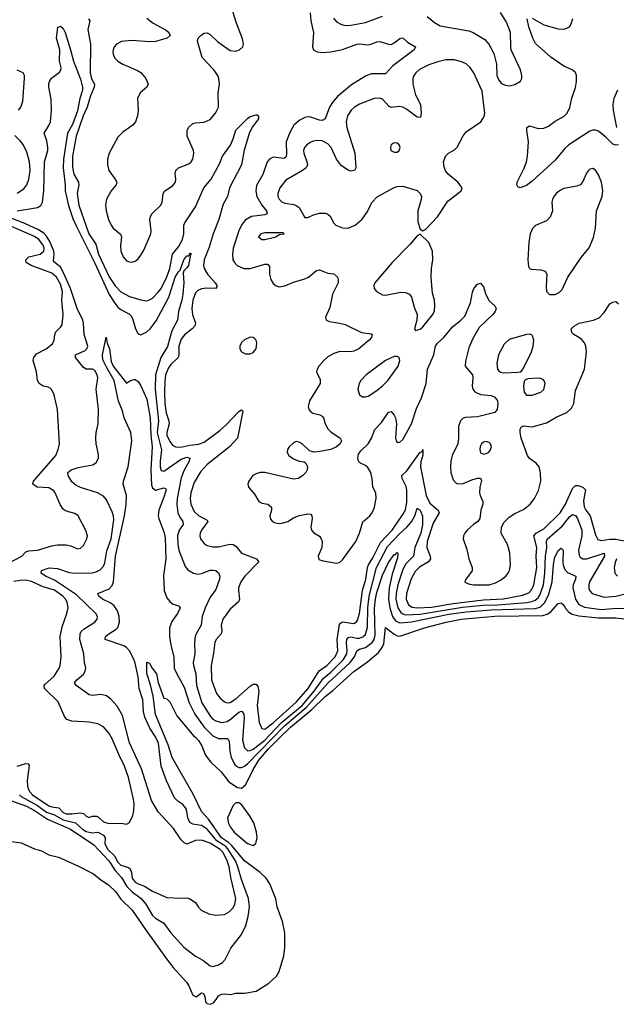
# Model space of a CAD drawing. Header units: inches. Extents: x 1550315 to 1685896, y 510706 to 640504.
# Tile 85 of 256: x 1603407 to 1607554, y 520813 to 527659. Entities that reach past the tile are written whole.
import ezdxf

# ---------------------------------------------------------------- set-up
doc = ezdxf.new("R2010")
doc.units = ezdxf.units.IN
doc.header["$MEASUREMENT"] = 0
doc.layers.add('B6502', color=7, linetype='Continuous')

msp = doc.modelspace()

# ---------------------------------------------------------------- linework, layer by layer
at = {"layer": 'B6502', "color": 5}
for points, elevation in [([(1604290.5, 527670.5), (1604335.7, 527635.7), (1604425.9, 527585.9), (1604444.9, 527570), (1604452.7, 527550), (1604433, 527530), (1604350, 527507.1), (1604310, 527504.7), (1604186, 527514), (1604113.7, 527506.3), (1604078.9, 527490), (1604064.2, 527470), (1604056.5, 527450), (1604054.7, 527430), (1604059.6, 527410), (1604071.5, 527390), (1604090, 527371.5), (1604124.2, 527350), (1604226.9, 527306.9), (1604250, 527291.7), (1604283.5, 527250), (1604299.3, 527210), (1604290.2, 527190), (1604245.5, 527150), (1604225.5, 527110), (1604231.2, 527030), (1604225.6, 526990), (1604211.3, 526950), (1604193.7, 526926.3), (1604123.5, 526876.5), (1604090, 526841.3), (1604029.1, 526730), (1604017.2, 526690), (1604018.4, 526650), (1604027.6, 526610), (1604071.4, 526551.4), (1604082.3, 526530), (1604078.5, 526510), (1604042, 526470), (1604010, 526411.6), (1604004.3, 526370), (1604008.8, 526331.2), (1604025.4, 526270), (1604042, 526230), (1604056.6, 526210), (1604108, 526168), (1604114.4, 526150), (1604107.8, 526090), (1604111, 526050), (1604126, 526010), (1604150, 525983.6), (1604170, 525974.7), (1604186.1, 525973.9), (1604210, 525981.3), (1604230, 525996.9), (1604250, 526022.3), (1604270, 526057), (1604319.5, 526170), (1604321.3, 526190), (1604311, 526270), (1604315.7, 526290), (1604329.1, 526310.9), (1604388.2, 526370), (1604397, 526390), (1604404.4, 526450), (1604413.5, 526466.5), (1604472.7, 526507.3), (1604489.1, 526530), (1604492.7, 526550), (1604488.1, 526590), (1604492.2, 526610), (1604511.3, 526628.7), (1604584, 526656), (1604599.3, 526670), (1604609.8, 526690), (1604617.7, 526730), (1604615.4, 526750), (1604570.5, 526850), (1604571.9, 526888.1), (1604581.6, 526910), (1604610, 526936.6), (1604630, 526942.5), (1604690, 526946.4), (1604730, 526966), (1604768, 527010), (1604789.6, 527050), (1604787.8, 527150), (1604795.8, 527210), (1604790.8, 527250), (1604783.9, 527270), (1604757.3, 527310), (1604675.6, 527395.6), (1604644, 527510), (1604648.2, 527530), (1604670, 527554.3), (1604690, 527565.7), (1604710, 527567.2), (1604730, 527556.5), (1604785.3, 527505.3), (1604870, 527445.2), (1604910, 527439.6), (1604936.2, 527450), (1604957.4, 527470), (1604962.3, 527490), (1604955.1, 527524.9), (1604914.5, 527634.5), (1604865.9, 527790)], 420), ([(1603884.5, 527664.5), (1603894.7, 527650), (1603880.3, 527590), (1603899.8, 527490), (1603898.1, 527290), (1603907.1, 527247.1), (1603926.4, 527210), (1603925.5, 527190), (1603898.8, 527130), (1603875.7, 527050), (1603849, 526990), (1603800.6, 526850), (1603773.5, 526710), (1603773.3, 526633.3), (1603784.4, 526584.4), (1603816.4, 526530), (1603817.3, 526510), (1603807.1, 526450), (1603819.1, 526370), (1603888.3, 526170), (1603937.4, 526097.4), (1603954.8, 526030), (1604030, 525870.7), (1604070, 525807.8), (1604110, 525766.4), (1604170, 525733.5), (1604250, 525710.2), (1604290, 525704.7), (1604310, 525710.2), (1604330, 525723.2), (1604370, 525764.1), (1604390, 525791), (1604430, 525871.1), (1604449.9, 525930), (1604468.9, 526030), (1604510, 526079.1), (1604538.5, 526130), (1604548.2, 526170), (1604547.5, 526230), (1604554.1, 526245.9), (1604630, 526358.2), (1604686, 526490), (1604737.4, 526550), (1604797.5, 526662.5), (1604817, 526710), (1604872.8, 526787.2), (1604891.9, 526830), (1604909.5, 526890), (1604990, 526971.6), (1605010, 526985.8), (1605050, 526997.3), (1605056.8, 526996.8), (1605066.8, 526986.8), (1605066, 526970), (1605025.7, 526914.3), (1605004.7, 526875.3), (1604967.9, 526752.1), (1604949.7, 526650), (1604866.2, 526490), (1604852.6, 526430), (1604822.4, 526377.6), (1604791.3, 526270), (1604751.5, 526170), (1604723.2, 526076.8), (1604690.5, 525990), (1604685.4, 525950), (1604690.1, 525930), (1604713, 525890), (1604765.8, 525830), (1604778, 525810), (1604777.6, 525802.4), (1604770.1, 525789.9), (1604708.2, 525791.8), (1604670, 525787.7), (1604644.9, 525775.1), (1604630, 525759.2), (1604611.2, 525710), (1604604, 525650), (1604608.4, 525610), (1604628.5, 525550), (1604624.2, 525530), (1604607.1, 525510), (1604552.5, 525467.5), (1604530, 525438.5), (1604513.8, 525390), (1604513.7, 525330), (1604509.6, 525310.4), (1604457.5, 525262.5), (1604440.4, 525239.6), (1604421.5, 525190), (1604415.3, 525144.7), (1604412.7, 525070), (1604416.3, 524990), (1604425.5, 524925.5), (1604444.8, 524870), (1604446.1, 524850), (1604428.8, 524790), (1604429.2, 524770), (1604450, 524725.4), (1604470, 524701.6), (1604490, 524688.9), (1604528, 524688), (1604590, 524701.7), (1604650, 524707.8), (1604690, 524722.7), (1604797.6, 524802.4), (1604840.4, 524839.6), (1604930, 524936), (1604950, 524947.3), (1604958, 524938), (1604920.2, 524750), (1604865.4, 524690), (1604710, 524567.3), (1604664.7, 524515.3), (1604619.6, 524440.4), (1604597.4, 524370), (1604591.5, 524330), (1604596.8, 524290), (1604620.2, 524240.2), (1604650, 524211.9), (1604710, 524179.3), (1604715.6, 524170), (1604670.2, 524110), (1604661.2, 524090), (1604659.7, 524070), (1604664.7, 524050), (1604690, 524018.3), (1604710, 524003.5), (1604750, 523994), (1604790, 523993.5), (1604868.4, 524011.6), (1604890, 524010.1), (1604910, 523997.7), (1604949.6, 523949.6), (1605053.7, 523910), (1605069.1, 523890), (1604972.5, 523790), (1604944.1, 523750), (1604928.8, 523710), (1604927.5, 523690), (1604935.8, 523630), (1604928.8, 523611.2), (1604870, 523560.9), (1604819.7, 523490), (1604807.8, 523450), (1604811.5, 523410), (1604806.7, 523390), (1604772.8, 523350), (1604763, 523330), (1604754.2, 523254.2), (1604737, 523170), (1604739.5, 523070), (1604774.2, 522974.2), (1604801.5, 522941.5), (1604830, 522916.2), (1604850, 522908.5), (1604870, 522911), (1604910, 522937.7), (1605010, 523026.2), (1605030, 523038.2), (1605050, 523039.5), (1605062, 523022), (1605068.7, 522990), (1605058.6, 522890), (1605072.6, 522772.6), (1605090, 522730.3), (1605110, 522726.5), (1605170, 522771), (1605330, 522913.1), (1605412.6, 523010), (1605489, 523131), (1605542.5, 523170), (1605599.3, 523230), (1605618.8, 523270), (1605613.4, 523350), (1605630, 523453.4), (1605636.4, 523463.6), (1605650, 523471.9), (1605730, 523461.6), (1605747.9, 523472.1), (1605755.9, 523484.1), (1605770.2, 523529.8), (1605790.2, 523689.8), (1605812.9, 523770), (1605824.6, 523850), (1605831.8, 523868.2), (1605862.7, 523917.4), (1605914.9, 524025.1), (1605995.8, 524110), (1606070, 524218.7), (1606087.8, 524252.2), (1606097.7, 524302.3), (1606097.5, 524390), (1606093, 524413), (1606064.8, 524470), (1606064.2, 524490), (1606097.6, 524522.4), (1606190, 524653), (1606204.7, 524655.3), (1606210, 524670.3), (1606210.6, 524630.6), (1606195.8, 524584.2), (1606192.4, 524550), (1606232, 524352), (1606258.5, 524298.5), (1606316, 524250), (1606322.1, 524230), (1606281.1, 524158.9), (1606240.1, 524030), (1606238.4, 523990), (1606261.5, 523930), (1606262.8, 523910), (1606247.8, 523890), (1606186.3, 523853.7), (1606157, 523823), (1606128.5, 523771.5), (1606095.5, 523670), (1606093.2, 523630), (1606109, 523590), (1606134.5, 523574.5), (1606169.3, 523569.3), (1606270, 523575.4), (1606420.4, 523599.6), (1606630, 523624.5), (1606770, 523632.5), (1606902.5, 523657.5), (1606945.7, 523674.3), (1606965, 523695), (1606980.9, 523730), (1607000.8, 523850), (1606997.9, 523930), (1607001.6, 523990), (1606980.7, 524070), (1606997.8, 524090), (1607050, 524118.9), (1607164.2, 524230), (1607200.1, 524290), (1607250, 524400.3), (1607270, 524420.8), (1607290, 524420.7), (1607320.5, 524410), (1607339.1, 524390), (1607325.5, 524314.5), (1607331.7, 524271.7), (1607342.4, 524250), (1607373.3, 524210), (1607410, 524078.4), (1607425.7, 524045.7), (1607450, 524037.2), (1607510, 524047.2), (1607550, 524046.9), (1607635.2, 524030)], 380), ([(1605426.5, 527706.5), (1605430.8, 527650.8), (1605448.4, 527570), (1605443.2, 527470), (1605450.4, 527450), (1605475.8, 527435.8), (1605510, 527431.9), (1605570, 527436.3), (1605650, 527452.2), (1605750, 527489.5), (1605770, 527491.4), (1605830, 527485), (1605850, 527487.8), (1605890, 527506), (1605910, 527508.1), (1605970, 527487.8), (1605990, 527487.7), (1606010, 527497.2), (1606050, 527527.8), (1606070, 527533.4), (1606103.8, 527503.8), (1606159.3, 527470), (1606150.3, 527450), (1606001.5, 527338.5), (1605950, 527281.5), (1605850, 527282.2), (1605810, 527265.5), (1605713.9, 527206.1), (1605615.6, 527124.4), (1605585.6, 527090), (1605561.3, 527050), (1605530, 526968.7), (1605510, 526958.6), (1605490, 526960.9), (1605430, 526981.5), (1605410, 526983.1), (1605390, 526978.8), (1605350, 526958.8), (1605313.6, 526926.4), (1605284.6, 526875.4), (1605259.3, 526810), (1605260.8, 526719.2), (1605257.1, 526702.9), (1605245.1, 526694.9), (1605170, 526704.3), (1605142.6, 526690), (1605128.1, 526670), (1605097.4, 526582.6), (1605054.2, 526505.8), (1605048.4, 526470), (1605056.4, 526430), (1605089.5, 526369.5), (1605121.6, 526330), (1605127.7, 526310), (1605110, 526301.4), (1605018, 526290), (1604975.2, 526264.8), (1604949.4, 526230.6), (1604930.1, 526190), (1604891.8, 526070), (1604885.9, 526030), (1604889.4, 525990), (1604899.3, 525970), (1604918.5, 525950), (1604964.9, 525930), (1605008.3, 525928.3), (1605110, 525959.8), (1605130, 525958.9), (1605142.5, 525942.5), (1605143, 525890), (1605153, 525853), (1605170, 525825.7), (1605190, 525808.9), (1605210, 525802.3), (1605250, 525808), (1605310, 525833.8), (1605390, 525856.9), (1605415.1, 525870), (1605470, 525914.4), (1605482, 525918), (1605490, 525919.5), (1605550, 525896.5), (1605591.8, 525891.8), (1605615.6, 525870), (1605621.6, 525850), (1605619.8, 525830), (1605581.4, 525750), (1605562.4, 525657.6), (1605532.7, 525590), (1605537.3, 525570), (1605559.9, 525559.9), (1605630, 525550.2), (1605670, 525539.7), (1605783.5, 525483.5), (1605850, 525474.9), (1605858, 525470), (1605853.1, 525450), (1605836.9, 525430), (1605765.7, 525370), (1605730, 525353.6), (1605710, 525349.8), (1605631.6, 525351.6), (1605590, 525337.8), (1605550, 525314.2), (1605520.8, 525290), (1605485.5, 525250), (1605474.3, 525230), (1605470.3, 525210), (1605496.4, 525156.4), (1605495, 525130), (1605421.8, 525010), (1605412.6, 524970), (1605417.3, 524950), (1605430, 524932), (1605443.8, 524923.8), (1605492.7, 524912.7), (1605510, 524903.1), (1605519, 524890), (1605529.4, 524849.4), (1605550, 524813.4), (1605570, 524794.3), (1605635.5, 524750), (1605643.8, 524730), (1605634.4, 524710), (1605610.4, 524690), (1605570, 524669.8), (1605495.8, 524655.8), (1605452.9, 524652.9), (1605420.8, 524660.8), (1605370, 524709.4), (1605350, 524722.9), (1605330, 524725.6), (1605310, 524717.6), (1605279.5, 524690), (1605268.9, 524670), (1605267.2, 524650), (1605278.4, 524630), (1605310, 524606), (1605350, 524590.4), (1605384.4, 524584.4), (1605396.5, 524576.5), (1605406.7, 524550), (1605405.7, 524530), (1605396, 524510), (1605376, 524490), (1605345.5, 524470), (1605310, 524465), (1605110.2, 524509.8), (1605082, 524510), (1605055.3, 524504.7), (1605028.2, 524490), (1604999.3, 524450), (1604992.7, 524430), (1604998.4, 524410), (1605040.1, 524360.1), (1605068.9, 524308.9), (1605090, 524297.2), (1605133, 524290), (1605157.3, 524270), (1605157.8, 524250), (1605146.2, 524210), (1605150, 524186.7), (1605165.3, 524170), (1605182, 524162), (1605210, 524155.9), (1605230, 524158), (1605270, 524171), (1605310, 524195), (1605350, 524211.6), (1605410, 524224.4), (1605430, 524220.4), (1605437.4, 524210), (1605439.2, 524190), (1605431.3, 524130), (1605434.9, 524110), (1605452, 524092), (1605490, 524067.4), (1605503.6, 524050), (1605510.2, 524030), (1605506.9, 523990), (1605481.6, 523930), (1605486.4, 523906.4), (1605515.8, 523895.8), (1605610, 523880.3), (1605630, 523884.9), (1605650, 523903.1), (1605742.9, 524030), (1605770, 524088.8), (1605793.2, 524166.8), (1605841.5, 524210), (1605856.1, 524230), (1605872.6, 524270), (1605884, 524330), (1605882, 524370), (1605861.5, 524410), (1605857.4, 524470), (1605849, 524510), (1605826.7, 524546.7), (1605810, 524560.3), (1605776.8, 524576.8), (1605763.1, 524590), (1605758.2, 524610), (1605762.7, 524637.3), (1605779, 524660.9), (1605830, 524710.3), (1605853, 524750), (1605874.8, 524810), (1605922.1, 524857.9), (1605970, 524930.3), (1605990, 524935.8), (1606010, 524910.5), (1606019.1, 524890), (1606026.2, 524850), (1606019.1, 524750), (1606023.1, 524730), (1606030, 524720.4), (1606050, 524720.9), (1606070, 524740.3), (1606130, 524849), (1606164.7, 524955.3), (1606199.4, 525030), (1606232.3, 525130), (1606242.6, 525230), (1606286.2, 525330), (1606296.4, 525390), (1606310.6, 525410), (1606355.6, 525450), (1606415.7, 525524.3), (1606472.4, 525567.6), (1606501.2, 525598.8), (1606540.4, 525690), (1606554.9, 525765.1), (1606565.1, 525790), (1606590, 525820.7), (1606610, 525826.8), (1606630, 525802.8), (1606648.2, 525748.2), (1606670, 525704.9), (1606710.7, 525670), (1606719.1, 525650), (1606712.2, 525630), (1606697, 525610), (1606601.9, 525518.2), (1606556.9, 525443.1), (1606530, 525378), (1606505.2, 525285.2), (1606504.5, 525250), (1606555.5, 525190), (1606558.1, 525170), (1606552.7, 525110), (1606557.8, 525090), (1606571.4, 525071.4), (1606610, 525052.4), (1606685.4, 525045.4), (1606710, 525034.7), (1606728.9, 525010), (1606731.3, 524990), (1606726.5, 524950), (1606710, 524928.7), (1606590, 524898.7), (1606506.3, 524893.7), (1606490, 524888.3), (1606471.7, 524870), (1606458.5, 524830), (1606458.4, 524750), (1606453.8, 524710), (1606412.8, 524630), (1606403.5, 524590), (1606400.9, 524550), (1606405, 524510), (1606420.5, 524460.5), (1606438, 524438), (1606451.7, 524431.7), (1606490, 524435), (1606550, 524460.4), (1606590, 524471.9), (1606610.8, 524470.8), (1606616.3, 524456.3), (1606606, 524410), (1606603.5, 524370), (1606607.4, 524350), (1606626.2, 524310), (1606626.4, 524290), (1606613.1, 524250), (1606606.7, 524190), (1606590.7, 524169.3), (1606561.7, 524150), (1606518, 524110), (1606500.9, 524090), (1606491.7, 524070), (1606490.3, 524050), (1606515.6, 523975.6), (1606530.2, 523910), (1606552.9, 523850), (1606551.7, 523828.3), (1606508.5, 523770), (1606500.7, 523750), (1606505.3, 523745.3), (1606534, 523734), (1606562, 523730), (1606671.6, 523730), (1606715.5, 523744.5), (1606750, 523761.9), (1606787, 523790), (1606805.2, 523814.8), (1606812.5, 523830), (1606818.9, 523870), (1606813.2, 523953.2), (1606797.7, 524010), (1606754.9, 524090), (1606755.5, 524130), (1606774.4, 524165.6), (1606810, 524199.4), (1606850, 524225.7), (1606910, 524252.7), (1606954.5, 524290), (1606984.7, 524330), (1607014.5, 524385.5), (1607030.5, 524450), (1607027.9, 524507.9), (1607017.1, 524550), (1606996.8, 524576.8), (1606950, 524608.5), (1606936.8, 524630), (1606892.9, 524750), (1606885.3, 524790), (1606886.9, 524813.1), (1606893.9, 524826.1), (1606910, 524834.3), (1606970, 524829.1), (1607070, 524856.6), (1607141.2, 524898.8), (1607210, 524928.6), (1607242.2, 524957.8), (1607258.5, 524990), (1607270, 525080.7), (1607333.1, 525230), (1607347.8, 525350), (1607342.7, 525390), (1607332.9, 525412.9), (1607310, 525439.7), (1607259.3, 525470), (1607244.7, 525484.7), (1607240.9, 525510), (1607262.7, 525530), (1607297.2, 525550), (1607395.3, 525570), (1607434.5, 525585.5), (1607470, 525622.8), (1607510, 525682.8), (1607530, 525694.8), (1607550, 525698.8), (1607570, 525684)], 420), ([(1605587.5, 527670), (1605610, 527645.2), (1605644.8, 527624.8), (1605670, 527619.8), (1605710, 527620.1), (1605810, 527638.6), (1605930, 527684.6)], 440), ([(1606240.7, 527680.7), (1606290, 527639.5), (1606330, 527617.4), (1606530, 527581.1), (1606558.4, 527570), (1606640.8, 527520.8), (1606669.2, 527489.2), (1606704, 527424), (1606721.7, 527350), (1606724.2, 527270), (1606737.7, 527237.7), (1606756, 527216), (1606782.8, 527202.8), (1606810, 527199.6), (1606850, 527207.4), (1606887.8, 527232.2), (1606897, 527250), (1606898.4, 527270), (1606888, 527310), (1606824.4, 527450), (1606820.4, 527470), (1606818.7, 527570), (1606790, 527640.7), (1606749.8, 527710)], 440), ([(1607570, 526789), (1607550, 526786), (1607530, 526794.5), (1607482, 526842), (1607430, 526883.1), (1607410, 526890.7), (1607390, 526890.7), (1607370, 526884.6), (1607223.2, 526790), (1607195.8, 526764.2), (1607130, 526683.5), (1606970, 526536.9), (1606930, 526505.1), (1606886, 526490), (1606870, 526498), (1606864, 526510), (1606865.2, 526530), (1606914.2, 526625.8), (1606929.7, 526670), (1606937.4, 526710), (1606943.5, 526810), (1606932, 526888), (1606933.2, 526910), (1606950, 526922), (1607010, 526902.4), (1607050, 526903.9), (1607081.9, 526918.1), (1607130, 526952.4), (1607192, 526988), (1607212, 527010), (1607231.2, 527048.8), (1607246.3, 527113.7), (1607271.7, 527188.3), (1607278, 527230), (1607277.3, 527270), (1607270, 527291.8), (1607246.6, 527310), (1607190, 527335.3), (1607098.4, 527398.4), (1606993.6, 527493.6), (1606973, 527530), (1606945.3, 527610), (1606935.1, 527664.9)], 420), ([(1606970, 527669.2), (1607050, 527622.7), (1607150, 527596.5), (1607190, 527594.2), (1607210, 527599.1), (1607227.8, 527610), (1607240.8, 527630), (1607253.1, 527666.9)], 420), ([(1603390, 526329.4), (1603530, 526354.1), (1603553.4, 526366.6), (1603566.2, 526390), (1603575.8, 526470), (1603579.2, 526670), (1603601.7, 526750), (1603602.9, 526770), (1603596, 526816), (1603576.9, 526870), (1603610, 526922.4), (1603621.2, 526950), (1603628.5, 527028.5), (1603626.2, 527106.2), (1603609.7, 527190), (1603610, 527214), (1603613.2, 527230), (1603627.7, 527252.3), (1603684.7, 527295.3), (1603694, 527310), (1603695.5, 527324.5), (1603682.9, 527370), (1603686.9, 527450), (1603663.8, 527530), (1603672.3, 527607.7), (1603690, 527614.4), (1603710, 527597.6), (1603723.6, 527570), (1603761.3, 527450), (1603780.3, 527370), (1603830, 527244.6), (1603844.3, 527190), (1603843.3, 527170), (1603824.8, 527110), (1603810, 527025), (1603773.4, 526930), (1603740.5, 526870), (1603711.3, 526690), (1603710.1, 526630.1), (1603724.2, 526510), (1603724.1, 526470), (1603746.6, 526366.6), (1603776.7, 526276.7), (1603800.9, 526220.9), (1603930, 525966.1), (1604029.4, 525749.4), (1604067.7, 525687.7), (1604090, 525661.1), (1604110, 525643.3), (1604170, 525612.5), (1604181.1, 525601.1), (1604194.1, 525574.1), (1604211.3, 525510), (1604230, 525474.2), (1604250, 525468.1), (1604290, 525489), (1604313, 525510), (1604355.4, 525564.6), (1604444.2, 525730), (1604488.7, 525870), (1604510, 525905.4), (1604523.1, 525916.9), (1604547.7, 525990), (1604570, 526016.5), (1604582, 526018), (1604590, 526036.3), (1604596.8, 526036.8), (1604598.8, 526030), (1604594, 526026), (1604580.2, 525950), (1604570, 525933.3), (1604547.2, 525912.8), (1604542.6, 525897.4), (1604548.5, 525830), (1604542.1, 525750), (1604535, 525710), (1604511.3, 525630), (1604505.2, 525570), (1604464.1, 525495.9), (1604433.7, 525386.3), (1604388.8, 525310), (1604351.6, 525190), (1604348.5, 525090), (1604371.7, 524870), (1604363.5, 524790), (1604392.5, 524667.5), (1604383.3, 524590), (1604383.3, 524550), (1604390, 524525.3), (1604410, 524519.8), (1604530, 524603.1), (1604570, 524617), (1604590.2, 524610), (1604585.4, 524590), (1604550, 524526), (1604530, 524473.5), (1604501.9, 524330), (1604499, 524290), (1604507.5, 524230), (1604520, 524200), (1604541.1, 524170), (1604542.7, 524150), (1604516.3, 524110), (1604504.2, 524070), (1604506.1, 524010), (1604513.7, 523970), (1604556.3, 523856.3), (1604575, 523835), (1604616.3, 523810), (1604645.1, 523805.1), (1604671.8, 523808.2), (1604730, 523830.8), (1604752.9, 523832.9), (1604770, 523828.9), (1604790, 523814), (1604797.7, 523790), (1604796.5, 523770), (1604770, 523697.6), (1604730, 523644.2), (1604696.6, 523570), (1604676.3, 523510), (1604667.5, 523450), (1604633, 523390), (1604626.5, 523370), (1604621.7, 523330), (1604625, 523250), (1604613.9, 523190), (1604614.4, 523170), (1604632.2, 523110), (1604636.9, 523030), (1604672.3, 522910), (1604734, 522814), (1604750, 522796.1), (1604770, 522783.3), (1604810, 522773.1), (1604850, 522780.1), (1604880.1, 522799.9), (1604930, 522843.5), (1604950, 522852.6), (1604953.6, 522850), (1604965.5, 522830), (1604967.7, 522807.7), (1604956.1, 522650), (1604970, 522597), (1604990, 522576.8), (1605010, 522578.3), (1605030, 522586.9), (1605110, 522650.6), (1605227.7, 522772.3), (1605370, 522889.8), (1605453, 522990), (1605518.1, 523081.9), (1605570, 523123.5), (1605658.6, 523210), (1605681.9, 523250), (1605684.6, 523270), (1605678.8, 523330), (1605681.4, 523350), (1605690, 523364.4), (1605710, 523367.3), (1605750, 523358.1), (1605770, 523359), (1605792.3, 523367.7), (1605810, 523385.7), (1605824.9, 523435.1), (1605827.8, 523570), (1605835.9, 523650), (1605887.1, 523850), (1605963.6, 523996.4), (1606050, 524087.5), (1606099.1, 524130), (1606131.2, 524168.8), (1606153.3, 524210), (1606170, 524263.1), (1606190, 524248.9), (1606207.1, 524207.1), (1606206.1, 524146.1), (1606196.5, 524090), (1606152.8, 523990), (1606144.4, 523930), (1606090, 523872.5), (1606067.9, 523830), (1606036.4, 523730), (1606024.2, 523670), (1606022.4, 523630), (1606036.4, 523570), (1606057.2, 523537.2), (1606070, 523527.4), (1606090, 523521.3), (1606190, 523525.5), (1606485.9, 523574.1), (1606628, 523587.9), (1606730, 523590), (1606932.3, 523607.7), (1606967, 523613), (1606990, 523622.1), (1607010, 523638.6), (1607022.5, 523657.5), (1607048.7, 523730), (1607057.9, 523810), (1607061.8, 523930), (1607072.3, 523990), (1607068.7, 524030), (1607073.8, 524046.2), (1607180.7, 524139.3), (1607230, 524202.4), (1607250, 524218.7), (1607270, 524211.7), (1607285.1, 524190), (1607313.8, 524110), (1607315.6, 524070), (1607291.8, 523970), (1607295.4, 523935.4), (1607302.5, 523922.5), (1607322, 523910), (1607350, 523909.6), (1607470.3, 523950), (1607471.2, 523930), (1607368.2, 523750), (1607363, 523730), (1607363.9, 523703.9), (1607370, 523687.2), (1607387.2, 523670), (1607470, 523645), (1607550.7, 523650.7), (1607708.9, 523691.1)], 360), ([(1603398.4, 527030), (1603415.6, 527050), (1603427.9, 527092.1), (1603441.6, 527250), (1603440.7, 527270), (1603432.3, 527290), (1603388.5, 527308.5)], 380), ([(1607562, 527170), (1607537.9, 527110), (1607531.2, 527070), (1607532.8, 527030), (1607556.6, 526910)], 420), ([(1603390, 526453.5), (1603435.8, 526484.2), (1603457.1, 526510), (1603471.7, 526550), (1603479.6, 526610), (1603476.1, 526670), (1603457.3, 526737.3), (1603430.4, 526790.4), (1603410, 526817.6), (1603373.3, 526853.3)], 380), ([(1603405.8, 522270), (1603418, 522257.9), (1603530, 522196.5), (1603593.7, 522150), (1603650, 522131.1), (1603710, 522096.4), (1603794.1, 522074.1), (1603843.4, 522030), (1603870, 522016), (1603910, 522005.9), (1603950, 522009.6), (1603990.1, 521990.1), (1604000.6, 521970), (1603999.9, 521930), (1604020.4, 521890), (1604065.7, 521845.7), (1604090, 521801.8), (1604110, 521780.3), (1604164.2, 521764.2), (1604175, 521755), (1604183.3, 521730), (1604188, 521690), (1604210, 521662), (1604230.1, 521650.1), (1604274.6, 521634.6), (1604330, 521600.5), (1604430, 521556.5), (1604529.3, 521550.7), (1604570, 521554), (1604590, 521547.3), (1604630, 521520.5), (1604648.5, 521490), (1604668.6, 521468.6), (1604721.7, 521441.7), (1604770, 521433.1), (1604830, 521437.4), (1604864.3, 521455.7), (1604890, 521483.6), (1604902.2, 521510), (1604909.2, 521550), (1604874.1, 521694.1), (1604862.6, 521770), (1604850, 521811.5), (1604822.3, 521870), (1604801.3, 521890), (1604730, 521934.1), (1604670, 521955.3), (1604630, 521953.1), (1604570, 521927.3), (1604550, 521935.1), (1604530, 521957.2), (1604476.1, 522036.1), (1604370, 522152.4), (1604323.8, 522230), (1604254.9, 522450), (1604170, 522631.6), (1604120.6, 522820.6), (1604085.3, 522885.3), (1604037.3, 522937.3), (1604010, 522958.4), (1603970, 522968.3), (1603910, 522960.4), (1603890, 522965.1), (1603798.9, 523030), (1603788.8, 523048.8), (1603804.2, 523070), (1603850.4, 523109.6), (1603862, 523130), (1603866.6, 523150), (1603856.8, 523190), (1603852.4, 523250), (1603826.3, 523350), (1603826.4, 523390), (1603834.6, 523405.4), (1603854.9, 523425.1), (1603929.6, 523470), (1603946, 523490), (1603947.8, 523510), (1603937.4, 523530), (1603800.9, 523660.9), (1603650, 523762.6), (1603585.4, 523790), (1603555.4, 523810), (1603558.4, 523830), (1603612.2, 523847.8), (1603670, 523843.7), (1603750, 523816), (1603790, 523810.7), (1603910, 523814), (1603939.8, 523820.2), (1603966.6, 523833.4), (1603990, 523859.6), (1603997.9, 523882.1), (1604013.7, 523966.3), (1604042.1, 524050), (1604061.5, 524181.5), (1604059.1, 524210), (1604050, 524236.9), (1604010, 524321.6), (1603990, 524346.3), (1603948.8, 524368.8), (1603830, 524405.5), (1603799.5, 524419.5), (1603770, 524446.3), (1603743.1, 524490), (1603741.3, 524510), (1603765.1, 524530), (1603813.6, 524546.4), (1603915.6, 524564.5), (1603939.1, 524580.9), (1603954.7, 524610), (1603955.6, 524635.6), (1603938, 524710), (1603936.9, 524750), (1603939.1, 524790), (1603953.7, 524850), (1603955.1, 524950), (1603939, 525090), (1603949.7, 525170), (1603946.6, 525190), (1603930, 525219.7), (1603912.3, 525230), (1603870, 525229.7), (1603850, 525241.6), (1603794.3, 525310), (1603796.2, 525330), (1603861.8, 525358.2), (1603874.8, 525370), (1603880.9, 525390), (1603854.5, 525470), (1603851.6, 525550), (1603846.6, 525570), (1603805.5, 525650), (1603760.1, 525790), (1603714.8, 525894.8), (1603690, 525939.2), (1603650.8, 525970), (1603643.2, 525983.2), (1603647.1, 526030), (1603644.1, 526050), (1603617, 526117), (1603594.3, 526154.3), (1603575.5, 526175.5), (1603538.2, 526198.3), (1603443, 526243), (1603317.3, 526290)], 360), ([(1603330, 523881.2), (1603422.9, 523930), (1603450, 523958.6), (1603470, 523965.9), (1603529.9, 523970.1), (1603630, 524001.8), (1603670, 524006.9), (1603730, 524008.9), (1603761.7, 524001.7), (1603810, 523980.4), (1603830, 523984.4), (1603850, 524003), (1603874.7, 524050), (1603877.6, 524070), (1603867.3, 524107.3), (1603813, 524210), (1603790, 524226.6), (1603730, 524242.7), (1603710, 524256.9), (1603688.1, 524288.1), (1603653.8, 524370), (1603644, 524384), (1603610, 524404.5), (1603529.4, 524410), (1603498.9, 524430), (1603504.2, 524450), (1603519.8, 524470), (1603658.2, 524630), (1603675.4, 524670), (1603683.5, 524710), (1603669.7, 524949.7), (1603646.6, 525050), (1603630, 525086.6), (1603618, 525098), (1603604.8, 525104.7), (1603570, 525110.9), (1603542.3, 525130), (1603531.5, 525151.5), (1603524.2, 525210), (1603501, 525290), (1603504.6, 525310), (1603524.7, 525335.3), (1603592.1, 525370), (1603634.8, 525405.2), (1603647.4, 525430), (1603651.6, 525470), (1603658.7, 525490), (1603690, 525520.3), (1603701.4, 525538.6), (1603709.9, 525610), (1603699, 525710), (1603704.5, 525770), (1603690, 525821.2), (1603663.2, 525870), (1603630, 525897.8), (1603488, 525950), (1603451.5, 525970), (1603448.7, 525990), (1603470.3, 526009.7), (1603550, 526028.8), (1603574.3, 526050), (1603576.3, 526070), (1603570, 526092.5), (1603540.9, 526130), (1603510, 526151.7), (1603350, 526222.1)], 380), ([(1603350, 522228.4), (1603455.3, 522190), (1603510, 522161.3), (1603600.2, 522100.2), (1603759.6, 522030), (1603923.1, 521923.1), (1604026, 521810), (1604070, 521743.7), (1604114.1, 521694.1), (1604151.6, 521631.6), (1604190, 521594.7), (1604252.4, 521550), (1604284.2, 521510), (1604330.1, 521430.1), (1604350, 521411.8), (1604410, 521376.5), (1604457.6, 521310), (1604549.1, 521210), (1604630, 521149.2), (1604680.2, 521120.2), (1604730, 521080.5), (1604750, 521077.1), (1604790, 521088.2), (1604816.2, 521103.8), (1604836.2, 521123.8), (1604875.6, 521204.4), (1604950, 521298), (1604978.4, 521361.6), (1604996.4, 521423.6), (1605003.7, 521490), (1604996.6, 521550), (1604950, 521680.3), (1604923.7, 521770), (1604906.3, 521810), (1604854.9, 521894.9), (1604839.7, 521910), (1604778.4, 521950), (1604710, 522030.6), (1604670, 522057.5), (1604610, 522066.7), (1604590, 522078.4), (1604575.8, 522110), (1604566.7, 522166.7), (1604560, 522180), (1604541.7, 522201.7), (1604505.3, 522225.3), (1604484.1, 522250), (1604427.4, 522367.4), (1604389.8, 522470), (1604371.1, 522630), (1604350, 522673.6), (1604312.7, 522732.7), (1604277.7, 522810), (1604268.6, 522850), (1604263.8, 522930), (1604238.4, 523010), (1604230.5, 523090), (1604210, 523185.3), (1604198.2, 523218.2), (1604170.4, 523270.4), (1604150, 523294.9), (1604130, 523306.8), (1604002, 523350), (1604004, 523370), (1604026.2, 523390), (1604078.7, 523421.3), (1604090, 523433.8), (1604101.1, 523470), (1604098.7, 523510), (1604086.4, 523550), (1604063.9, 523583.9), (1604041.3, 523601.3), (1603982, 523630), (1603956.3, 523650), (1603949.5, 523670), (1604030, 523702.3), (1604050, 523724.4), (1604059.4, 523750), (1604074.1, 523930), (1604135.6, 524210), (1604147.7, 524287.7), (1604149.3, 524350), (1604127.4, 524430), (1604128.5, 524450), (1604161.8, 524550), (1604186.7, 524730), (1604180.8, 524790), (1604132.4, 524890), (1604120.6, 524940.6), (1604093.6, 525006.4), (1604063.6, 525150), (1604010, 525242.2), (1603986.2, 525293.8), (1603981.6, 525330), (1604009.3, 525450.7), (1604015.5, 525410), (1604031.5, 525370), (1604042.6, 525282.6), (1604057.6, 525250), (1604150, 525131.3), (1604178, 525150), (1604203.2, 525156.8), (1604210, 525157.3), (1604230, 525142.8), (1604250, 525114), (1604290, 525020.4), (1604313.1, 524890), (1604317.8, 524770), (1604328.7, 524690), (1604318.3, 524530), (1604323.3, 524423.3), (1604330, 524403.8), (1604350, 524387.6), (1604410, 524404), (1604419.5, 524399.5), (1604424.9, 524390), (1604410, 524338.7), (1604375.1, 524250), (1604369.5, 524210), (1604373.2, 524190), (1604411.3, 524091.3), (1604417.5, 524057.5), (1604422, 523910), (1604406.2, 523793.8), (1604411.1, 523690), (1604430, 523639.6), (1604450, 523614.6), (1604470, 523598.9), (1604510, 523584.4), (1604523.1, 523570), (1604504.9, 523530), (1604465.5, 523474.5), (1604448.9, 523430), (1604449.1, 523370), (1604456.8, 523310), (1604478.4, 523230), (1604482, 523150), (1604498.7, 523110), (1604550, 523018), (1604586.2, 522910), (1604625.6, 522830), (1604690, 522741.4), (1604750, 522680.4), (1604790, 522661.4), (1604850, 522661.3), (1604856.4, 522656.4), (1604863.1, 522643.1), (1604866.9, 522570), (1604877.3, 522530), (1604901.5, 522481.5), (1604910.5, 522470.5), (1604930, 522460.4), (1604950, 522460.1), (1604970, 522468.8), (1604990, 522485.6), (1605248.2, 522750), (1605400.9, 522879.1), (1605550, 523045.3), (1605704.3, 523190), (1605734, 523230), (1605750, 523271.4), (1605770, 523282.9), (1605810, 523294.3), (1605857.3, 523330), (1605870.9, 523350), (1605879, 523381), (1605874.1, 523565.9), (1605879.9, 523630), (1605890, 523675.5), (1605930, 523796.9), (1605970, 523885.6), (1606010, 523939.6), (1606018.4, 523941.6), (1606030, 523954), (1606034.9, 523950), (1606035.2, 523935.2), (1606030.8, 523910.8), (1605995.7, 523804.3), (1605975.8, 523710), (1605970, 523630), (1605980.4, 523570), (1605998.8, 523510), (1606020.1, 523480.1), (1606050, 523466.5), (1606130, 523473.2), (1606390, 523525.1), (1606510, 523543.1), (1606684.9, 523555.1), (1606990, 523565.8), (1607025.1, 523574.9), (1607056.1, 523603.9), (1607082.5, 523657.5), (1607109.4, 523750), (1607117, 523870), (1607125.3, 523914.7), (1607150, 523968.8), (1607170, 523984.2), (1607185.3, 523970), (1607182.4, 523890), (1607185.5, 523865.5), (1607197, 523837), (1607216.1, 523816.1), (1607274, 523790), (1607271.3, 523770), (1607253.3, 523730), (1607251, 523710), (1607270, 523629.2), (1607293, 523593), (1607333.8, 523573.8), (1607450, 523559.1), (1607530, 523565.3), (1607707.2, 523567.2)], 340), ([(1607555.5, 523910), (1607545.5, 523885.5), (1607540.2, 523850), (1607544, 523810), (1607561.6, 523790)], 380), ([(1603390, 522468.9), (1603450, 522488.2), (1603465.8, 522485.8), (1603472.9, 522472.9), (1603459.7, 522370), (1603461.1, 522330), (1603467.2, 522307.2), (1603476.9, 522290), (1603496.9, 522270), (1603610, 522193.5), (1603630, 522185.6), (1603678.4, 522178.4), (1603710, 522146.3), (1603730, 522138.1), (1603770, 522137.2), (1603830, 522145.8), (1603850, 522140.1), (1603870, 522120.7), (1603890, 522112.7), (1603910, 522122.2), (1603941.3, 522121.3), (1603954.9, 522114.9), (1603990, 522082.7), (1604026.8, 522070), (1604111.8, 522071.8), (1604150, 522066.8), (1604170, 522078), (1604192.9, 522127.1), (1604201.5, 522158.5), (1604203.7, 522210), (1604196.8, 522250), (1604163.9, 522390), (1604136.4, 522470), (1604095.2, 522550), (1604050, 522659.7), (1604030, 522696.4), (1603990, 522741.8), (1603950, 522762.7), (1603890, 522775), (1603770, 522781.8), (1603734.3, 522794.3), (1603721.6, 522810), (1603675.3, 522915.3), (1603580.4, 523010), (1603578.1, 523030), (1603582.1, 523037.9), (1603646.1, 523093.9), (1603681.4, 523150), (1603689.1, 523170), (1603695.9, 523230), (1603688.7, 523370), (1603702.7, 523437.3), (1603735.2, 523530), (1603744.2, 523570), (1603738, 523610), (1603726.6, 523630), (1603707.9, 523650), (1603650, 523692), (1603570, 523716.6), (1603490, 523754), (1603450, 523761.7), (1603410, 523761), (1603366.8, 523753.2)], 380), ([(1603350, 521946.3), (1603416.6, 521936.6), (1603510, 521894.6), (1603559.5, 521879.5), (1603610, 521852.8), (1603676.5, 521836.5), (1603815, 521775), (1603920.8, 521720.8), (1603970, 521678.2), (1604023.5, 521643.5), (1604075.2, 521595.2), (1604110, 521544.2), (1604190, 521468.2), (1604285.7, 521325.7), (1604428.3, 521130), (1604475, 521070), (1604566.3, 520966.3), (1604581.9, 520941.8), (1604610, 520878), (1604634, 520866), (1604670, 520894), (1604682, 520890), (1604693.4, 520870), (1604698.8, 520830), (1604710, 520818.8), (1604730, 520813.4), (1604755.2, 520824.8), (1604773.9, 520846.1), (1604788, 520872), (1604810, 520884.4), (1604830, 520886.7), (1604878, 520882), (1604908, 520890), (1604970, 520890.3), (1605050, 520905.7), (1605070, 520915.3), (1605139.3, 520960.7), (1605191.6, 521008.4), (1605210, 521040.5), (1605244.1, 521150), (1605251, 521209), (1605251.2, 521310), (1605234.4, 521390), (1605197.4, 521490), (1605186.5, 521546.5), (1605145.6, 521650), (1605120.5, 521690), (1605077.8, 521730), (1604970.4, 521810), (1604879.8, 521919.8), (1604859.1, 521939.1), (1604809.1, 521970), (1604720.5, 522100.5), (1604670, 522154.1), (1604613.7, 522273.7), (1604468, 522530), (1604438.4, 522618.4), (1604351, 522829), (1604334.9, 522954.9), (1604315.4, 523035.4), (1604290, 523114), (1604290, 523191.3), (1604310, 523186), (1604328.2, 523150), (1604358.4, 523110), (1604370.7, 523050), (1604410, 522942), (1604430, 522938), (1604450, 522917.3), (1604498.5, 522818.5), (1604617.7, 522677.7), (1604630, 522670.4), (1604650, 522647.3), (1604673.1, 522610), (1604696.5, 522550), (1604709.2, 522529.2), (1604736, 522496), (1604807, 522430), (1604860.9, 522360.9), (1604920.2, 522320.2), (1604950, 522316.9), (1604978.7, 522341.3), (1605030, 522445.8), (1605068.9, 522510), (1605136.3, 522590), (1605210, 522664.4), (1605290, 522739.6), (1605437.1, 522862.9), (1605530, 522953.1), (1605584.4, 522995.6), (1605730, 523128.4), (1605825.9, 523194.1), (1605900.7, 523259.3), (1605926.9, 523293.1), (1605939.2, 523320.8), (1605950, 523432.4), (1606010, 523386.2), (1606030, 523375), (1606050, 523372.4), (1606220.7, 523430), (1606371.8, 523470), (1606476, 523490), (1606710, 523511.2), (1607043.5, 523516.5), (1607073.6, 523526.4), (1607098.3, 523541.7), (1607150, 523600.4), (1607170, 523603.8), (1607190, 523588.2), (1607203, 523563), (1607221.4, 523541.4), (1607246.5, 523526.5), (1607294.1, 523514.1), (1607430, 523501), (1607550, 523500.3), (1607684.6, 523484.6)], 320)]:
    msp.add_lwpolyline(points, dxfattribs=dict(at, elevation=elevation))
for points, elevation in [([(1606370, 527381.1), (1606313, 527367), (1606250, 527344.6), (1606186.5, 527313.5), (1606160.2, 527290), (1606148, 527272), (1606139.6, 527250), (1606139.7, 527210), (1606157.7, 527137.7), (1606193.8, 527070), (1606198.2, 527010), (1606196, 526990), (1606190, 526979.5), (1606170, 526981.7), (1606096.4, 527036.4), (1606070, 527050.6), (1606043.8, 527056.2), (1605990, 527048.7), (1605974.7, 527054.7), (1605930, 527106.6), (1605910, 527114), (1605870, 527111.6), (1605770, 527070.7), (1605734.3, 527050), (1605710.7, 527029.3), (1605685.4, 526990), (1605676.8, 526950), (1605681.9, 526910), (1605735.7, 526730), (1605743.1, 526630), (1605734, 526610), (1605710, 526606.6), (1605690, 526612.8), (1605643.4, 526643.4), (1605610, 526689.6), (1605572.5, 526770), (1605550, 526796.8), (1605510, 526816.5), (1605470, 526819.3), (1605450, 526815.3), (1605430, 526808.4), (1605402.6, 526790), (1605386.7, 526770), (1605380.2, 526750), (1605381.8, 526730), (1605404.2, 526670), (1605407.1, 526650), (1605398.5, 526630), (1605372, 526610), (1605256.6, 526543.4), (1605216.1, 526490), (1605201.3, 526450), (1605201.5, 526430), (1605210, 526410.6), (1605230, 526392), (1605250, 526382.3), (1605313.5, 526373.5), (1605330, 526367.8), (1605350, 526353.1), (1605390, 526284), (1605410, 526283.8), (1605450, 526302.6), (1605490, 526313.1), (1605532.7, 526312.8), (1605550, 526306), (1605568, 526290), (1605587.7, 526247.7), (1605604, 526230), (1605650, 526212.4), (1605690, 526210.4), (1605738, 526230), (1605788, 526272.1), (1605820.9, 526319.1), (1605857.7, 526390), (1605892.2, 526427.8), (1606010, 526492.8), (1606030, 526499.6), (1606070, 526501.1), (1606170, 526470.5), (1606190.7, 526450), (1606199.1, 526430), (1606198, 526410), (1606174.6, 526330), (1606174.6, 526254.6), (1606190, 526202), (1606210, 526192), (1606230, 526202), (1606310.8, 526289.2), (1606383.1, 526396.9), (1606475.3, 526470), (1606482, 526490), (1606452.7, 526530), (1606386, 526586), (1606367.3, 526607.3), (1606356.6, 526636.6), (1606353.5, 526670), (1606366.9, 526710), (1606388.9, 526731.1), (1606430, 526754), (1606447.9, 526772.1), (1606490, 526852.4), (1606510, 526879.5), (1606611.8, 526950), (1606635.1, 526984.9), (1606640.5, 527010), (1606621, 527161), (1606563.8, 527290), (1606536.8, 527330), (1606511.1, 527351.1), (1606484.4, 527364.4), (1606430, 527379.2)], 440), ([(1606010, 526802.7), (1605990, 526788), (1605984.9, 526770), (1605988, 526750), (1606010, 526737.3), (1606030, 526739.1), (1606045.2, 526750), (1606052.3, 526770), (1606050, 526778), (1606045.2, 526790), (1606030, 526800.9)], 460), ([(1607390, 526623.7), (1607370, 526620.9), (1607360.5, 526610), (1607347.9, 526592.1), (1607320.3, 526530), (1607303.8, 526510), (1607279.5, 526500.5), (1607190, 526486.3), (1607160.5, 526470), (1607136.4, 526450), (1607119.5, 526430), (1607110.4, 526410), (1607107, 526390), (1607110.2, 526330.2), (1607094.9, 526285.1), (1607070, 526261.6), (1606992.9, 526227.1), (1606972.3, 526207.7), (1606955.6, 526170), (1606945.2, 526110), (1606938.3, 525990), (1606943.4, 525943.4), (1606950.3, 525930.3), (1606963.6, 525923.6), (1607030, 525919.6), (1607059.1, 525910), (1607070.3, 525890), (1607065.8, 525805.8), (1607068.9, 525768.9), (1607090, 525748.4), (1607130, 525748.4), (1607157.1, 525762.9), (1607177.3, 525782.8), (1607216.9, 525870), (1607310, 526005.3), (1607366.1, 526073.9), (1607395.8, 526144.2), (1607409.8, 526210), (1607417.3, 526330), (1607456.4, 526430), (1607461.7, 526470), (1607452, 526530), (1607430, 526579.3), (1607410, 526612.3)], 440), ([(1605238, 526178), (1605110, 526176.9), (1605082.8, 526170), (1605068, 526150), (1605090.9, 526130.9), (1605110, 526130.8), (1605170, 526145.5), (1605188, 526150), (1605210, 526164.7), (1605246, 526170)], 440), ([(1606190, 526168), (1606170, 526155.3), (1606122.2, 526097.8), (1605995.6, 525970), (1605876.3, 525830), (1605867.7, 525810), (1605870.8, 525790), (1605886.8, 525770), (1605930, 525746), (1605950, 525744.4), (1606055.8, 525764.2), (1606090, 525761.5), (1606116.4, 525750), (1606130.3, 525730), (1606150, 525661), (1606170.7, 525610), (1606167.7, 525570), (1606151.3, 525510), (1606158, 525498), (1606190, 525508.2), (1606210, 525524.4), (1606278, 525610), (1606290, 525636), (1606293.7, 525670), (1606289.6, 525710), (1606277.7, 525757.7), (1606267, 525867), (1606268.6, 525930), (1606279.8, 525990), (1606276.3, 526050), (1606250, 526109)], 440), ([(1606951.5, 525471.5), (1606930, 525469.7), (1606810, 525435.6), (1606775.9, 525404.1), (1606736.5, 525330), (1606724.7, 525270), (1606729, 525230), (1606738.2, 525218.2), (1606750, 525208.9), (1606770, 525204.4), (1606870, 525207.7), (1606890, 525210.8), (1606907.9, 525232.1), (1606965.1, 525350), (1606976.4, 525390), (1606980.4, 525430), (1606975.1, 525455.1), (1606967.5, 525467.5)], 440), ([(1605010, 525452.8), (1604970, 525434), (1604950, 525414.7), (1604938, 525390), (1604937.6, 525370), (1604948, 525350), (1604976.3, 525336.3), (1605010, 525336.9), (1605030, 525346.2), (1605050.8, 525370), (1605056.4, 525410), (1605050.9, 525430.9), (1605041.1, 525441.1), (1605030, 525449.6)], 420), ([(1606010, 525317.6), (1605950.6, 525290), (1605816.4, 525190), (1605778.4, 525150), (1605766.4, 525130), (1605757.1, 525090), (1605770, 525051), (1605790, 525037.1), (1605810, 525036.5), (1605830, 525042.3), (1605890, 525081.3), (1605930, 525113.4), (1605965.3, 525150), (1606038.4, 525250), (1606049.4, 525290), (1606044, 525310), (1606030, 525317)], 440), ([(1607010, 525167.3), (1606938.8, 525161.2), (1606924, 525156), (1606914.4, 525145.6), (1606908.8, 525111.2), (1606913, 525070), (1606930, 525048.7), (1606970, 525049.1), (1607029.2, 525070), (1607050, 525087.3), (1607059.5, 525130), (1607050, 525152.7), (1607030, 525164.5)], 440), ([(1606650, 524726.6), (1606630, 524722.7), (1606617.3, 524710), (1606608.7, 524691.3), (1606606, 524670), (1606610, 524646.8), (1606630, 524638), (1606650, 524642.4), (1606665.2, 524650), (1606677.1, 524662.9), (1606686.6, 524690), (1606679.3, 524710), (1606670, 524719.3)], 440), ([(1604930, 522214), (1604910, 522213.2), (1604890, 522195.3), (1604850.8, 522110), (1604859.5, 522070), (1604870, 522047), (1604898.5, 522010), (1604990, 521932.6), (1605030, 521916.5), (1605048.5, 521931.5), (1605056.9, 521970), (1605053.6, 522010), (1605034, 522074), (1605005.3, 522125.3), (1604950, 522202)], 320)]:
    msp.add_lwpolyline(points, close=True, dxfattribs=dict(at, elevation=elevation))

doc.saveas('drawing.dxf')
